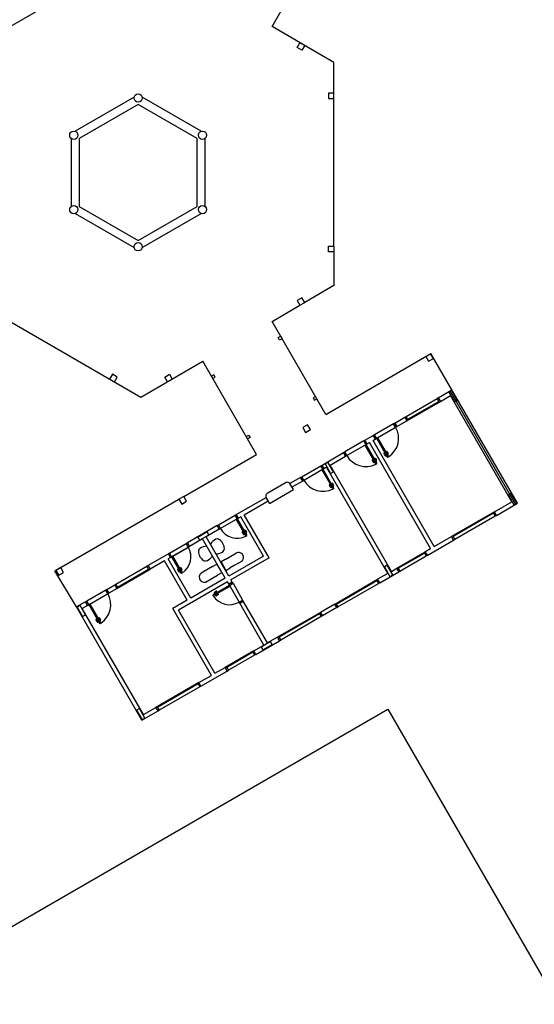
# Model space of a CAD drawing. Header units: millimetres. Extents: x -80 to 444, y 0 to 170.
# Tile 7 of 133: x 55 to 59, y 12 to 19. Entities that reach past the tile are written whole.
import ezdxf

# ---------------------------------------------------------------- set-up
doc = ezdxf.new("R2010")
doc.units = ezdxf.units.MM
doc.layers.add('ARQ-HTC', color=9, linetype='Continuous')

msp = doc.modelspace()

# ---------------------------------------------------------------- linework, layer by layer
at = {"layer": 'ARQ-HTC', "color": 1, "linetype": 'Continuous'}
for p, q in [((56.9186, 19.1508), (57.308, 19.8253)), ((54.81, 19.0338), (55.9657, 19.701)), ((57.3686, 18.891), (56.9186, 19.1508)), ((57.1012, 18.9991), (57.1212, 19.0338)), ((57.1212, 19.0338), (57.1559, 19.0138)), ((57.1559, 19.0138), (57.1359, 18.9791)), ((57.1359, 18.9791), (57.1012, 18.9991)), ((57.3686, 18.6685), (57.3686, 18.891)), ((57.3286, 18.6685), (57.3286, 18.6285)), ((57.3686, 18.6685), (57.3286, 18.6685)), ((57.3686, 18.6285), (57.3686, 18.6685)), ((55.9162, 18.6387), (55.4873, 18.391)), ((55.9456, 18.5863), (55.5179, 18.3394)), ((56.3733, 18.3394), (55.9456, 18.5863)), ((56.4039, 18.391), (55.975, 18.6387)), ((57.3286, 18.6285), (57.3686, 18.6285)), ((57.3686, 17.5565), (57.3686, 18.6285)), ((55.4579, 18.3402), (55.4579, 17.8449)), ((55.5179, 18.3394), (55.5179, 17.8456)), ((56.3733, 17.8456), (56.3733, 18.3394)), ((56.4333, 17.8449), (56.4333, 18.3402)), ((55.5179, 17.8456), (55.9456, 17.5987)), ((55.9456, 17.5987), (56.3733, 17.8456)), ((55.4873, 17.794), (55.9162, 17.5464)), ((55.975, 17.5464), (56.4039, 17.794)), ((57.3286, 17.5165), (57.3286, 17.5565)), ((57.3286, 17.5565), (57.3686, 17.5565)), ((57.3686, 17.5165), (57.3286, 17.5165)), ((57.3686, 17.5565), (57.3686, 17.5165)), ((57.3686, 17.5165), (57.3686, 17.271)), ((57.3686, 17.271), (57.1559, 17.1482)), ((57.1359, 17.1828), (57.1012, 17.1628)), ((57.1012, 17.1628), (57.1212, 17.1282)), ((57.1559, 17.1482), (57.1359, 17.1828)), ((54.81, 17.1282), (55.9656, 16.461)), ((56.9186, 17.0112), (57.1212, 17.1282)), ((57.1212, 17.1282), (57.1559, 17.1482)), ((57.3085, 16.3358), (56.9186, 17.0112)), ((56.9638, 16.8929), (56.9811, 16.9029)), ((56.9738, 16.8756), (56.9638, 16.8929)), ((56.9911, 16.8856), (56.9738, 16.8756)), ((56.9811, 16.9029), (56.9911, 16.8856)), ((57.3085, 16.3358), (58.0736, 16.7775)), ((58.071, 16.776), (58.0364, 16.756)), ((58.0364, 16.756), (58.0564, 16.7214)), ((58.0564, 16.7214), (58.091, 16.7414)), ((58.091, 16.7414), (58.071, 16.776)), ((58.2261, 16.5134), (58.0736, 16.7775)), ((55.9656, 16.461), (56.4163, 16.7212)), ((56.8062, 16.0458), (56.4163, 16.7212)), ((55.7583, 16.6269), (55.7383, 16.5922)), ((55.7383, 16.5922), (55.773, 16.5722)), ((55.793, 16.6069), (55.7583, 16.6269)), ((55.773, 16.5722), (55.793, 16.6069)), ((56.1383, 16.6069), (56.1729, 16.6269)), ((56.1583, 16.5722), (56.1383, 16.6069)), ((56.1929, 16.5922), (56.1583, 16.5722)), ((56.1729, 16.6269), (56.1929, 16.5922)), ((56.4961, 16.6229), (56.4788, 16.6129)), ((56.4788, 16.6129), (56.4888, 16.5956)), ((56.4888, 16.5956), (56.5061, 16.6056)), ((56.5061, 16.6056), (56.4961, 16.6229)), ((58.1265, 16.4559), (58.2261, 16.5134)), ((58.7011, 15.6907), (58.2261, 16.5134)), ((57.2336, 16.4656), (57.2163, 16.4556)), ((57.2336, 16.4656), (57.2163, 16.4556)), ((57.2163, 16.4556), (57.2263, 16.4382)), ((57.2163, 16.4556), (57.2263, 16.4382)), ((57.2263, 16.4382), (57.2436, 16.4482)), ((57.2263, 16.4382), (57.2436, 16.4482)), ((57.2436, 16.4482), (57.2336, 16.4656)), ((57.2436, 16.4482), (57.2336, 16.4656)), ((57.8927, 16.3209), (58.1178, 16.4509)), ((58.1265, 16.4559), (58.1178, 16.4509)), ((58.1328, 16.4249), (58.1178, 16.4509)), ((58.1265, 16.4559), (58.1415, 16.4299)), ((58.1265, 16.4559), (58.1415, 16.4299)), ((58.1415, 16.4299), (58.2151, 16.4724)), ((58.225, 16.5093), (58.2042, 16.4973)), ((58.2042, 16.4973), (58.2442, 16.428)), ((58.6881, 15.6832), (58.2131, 16.5059)), ((58.6601, 15.7016), (58.2151, 16.4724)), ((58.265, 16.44), (58.225, 16.5093)), ((58.2442, 16.428), (58.265, 16.44)), ((57.899, 16.2899), (58.1415, 16.4299)), ((57.9047, 16.3001), (58.1298, 16.4301)), ((57.8104, 16.2734), (57.884, 16.3159)), ((57.884, 16.3159), (57.8927, 16.3209)), ((57.884, 16.3159), (57.899, 16.2899)), ((57.884, 16.3159), (57.899, 16.2899)), ((57.9077, 16.2949), (57.8927, 16.3209)), ((57.1773, 16.26), (57.1426, 16.24)), ((57.1426, 16.24), (57.1626, 16.2054)), ((57.1626, 16.2054), (57.1973, 16.2254)), ((57.1973, 16.2254), (57.1773, 16.26)), ((57.8017, 16.2684), (57.6632, 16.1884)), ((57.6695, 16.1574), (57.8254, 16.2474)), ((57.8104, 16.2734), (57.8017, 16.2684)), ((57.8167, 16.2424), (57.8017, 16.2684)), ((57.8254, 16.2474), (57.8104, 16.2734)), ((57.8104, 16.2734), (57.8254, 16.2474)), ((57.8254, 16.2474), (57.8167, 16.2424)), ((57.8254, 16.2474), (57.899, 16.2899)), ((56.7313, 16.1755), (56.7486, 16.1855)), ((56.7313, 16.1755), (56.7486, 16.1855)), ((56.7413, 16.1582), (56.7313, 16.1755)), ((56.7413, 16.1582), (56.7313, 16.1755)), ((56.7586, 16.1682), (56.7413, 16.1582)), ((56.7586, 16.1682), (56.7413, 16.1582)), ((56.7486, 16.1855), (56.7586, 16.1682)), ((56.7486, 16.1855), (56.7586, 16.1682)), ((57.5939, 16.1484), (57.6545, 16.1834)), ((57.6522, 16.1474), (57.6695, 16.1574)), ((57.6632, 16.1884), (57.6545, 16.1834)), ((57.6695, 16.1574), (57.6545, 16.1834)), ((57.6695, 16.1574), (57.6545, 16.1834)), ((57.6782, 16.1624), (57.6632, 16.1884)), ((57.6782, 16.1624), (57.6695, 16.1574)), ((57.6851, 16.1664), (57.6782, 16.1624)), ((57.6782, 16.1624), (57.7582, 16.0238)), ((57.6851, 16.1664), (57.7651, 16.0278)), ((57.5852, 16.1434), (57.4467, 16.0634)), ((57.453, 16.0324), (57.6089, 16.1224)), ((57.5852, 16.1434), (57.5939, 16.1484)), ((57.6002, 16.1174), (57.5852, 16.1434)), ((57.5933, 16.1134), (57.6002, 16.1174)), ((57.5933, 16.1134), (57.6733, 15.9748)), ((57.6089, 16.1224), (57.5939, 16.1484)), ((57.6089, 16.1224), (57.5939, 16.1484)), ((57.6002, 16.1174), (57.6089, 16.1224)), ((57.6002, 16.1174), (57.6802, 15.9788)), ((57.6089, 16.1224), (57.6262, 16.1324)), ((58.0712, 15.3616), (57.6262, 16.1324)), ((58.0972, 15.3766), (57.6522, 16.1474)), ((56.2766, 15.74), (56.8062, 16.0458)), ((57.2821, 15.9684), (57.438, 16.0584)), ((57.3404, 15.9674), (57.453, 16.0324)), ((57.438, 16.0584), (57.4467, 16.0634)), ((57.438, 16.0584), (57.453, 16.0324)), ((57.453, 16.0324), (57.438, 16.0584)), ((57.4617, 16.0374), (57.4467, 16.0634)), ((57.453, 16.0324), (57.4617, 16.0374)), ((57.6664, 16.0148), (57.6744, 16.001)), ((57.6699, 16.0168), (57.6779, 16.003)), ((57.7305, 16.0518), (57.7385, 16.038)), ((57.734, 16.0538), (57.742, 16.04)), ((57.7447, 16.0392), (57.7473, 16.0407)), ((57.7458, 16.0433), (57.7466, 16.0438)), ((57.7458, 16.0433), (57.7508, 16.0347)), ((57.7467, 16.0358), (57.7493, 16.0373)), ((57.7508, 16.0347), (57.7516, 16.0352)), ((57.7513, 16.0638), (57.7593, 16.05)), ((57.7544, 16.0483), (57.7536, 16.0478)), ((57.7544, 16.0483), (57.7594, 16.0397)), ((57.7547, 16.0658), (57.7627, 16.052)), ((57.7585, 16.0472), (57.7559, 16.0457)), ((57.7605, 16.0438), (57.7579, 16.0423)), ((57.7651, 16.0278), (57.7582, 16.0238)), ((57.7594, 16.0397), (57.7586, 16.0392)), ((57.1349, 15.8834), (57.2735, 15.9634)), ((57.3015, 15.9449), (57.1413, 15.8524)), ((57.2735, 15.9634), (57.2821, 15.9684)), ((57.2885, 15.9374), (57.2735, 15.9634)), ((57.2971, 15.9424), (57.2821, 15.9684)), ((57.2971, 15.9424), (57.2821, 15.9684)), ((57.2885, 15.9374), (57.2971, 15.9424)), ((57.2971, 15.9424), (57.3145, 15.9524)), ((57.3243, 15.9893), (57.3036, 15.9773)), ((57.3036, 15.9773), (57.3436, 15.908)), ((57.7595, 15.1816), (57.3145, 15.9524)), ((57.3643, 15.92), (57.3243, 15.9893)), ((57.7854, 15.1966), (57.3404, 15.9674)), ((57.6456, 16.0028), (57.6536, 15.989)), ((57.6491, 16.0048), (57.6571, 15.991)), ((57.6598, 15.9902), (57.6624, 15.9917)), ((57.6609, 15.9943), (57.6618, 15.9948)), ((57.6609, 15.9943), (57.6659, 15.9857)), ((57.6618, 15.9868), (57.6644, 15.9883)), ((57.6659, 15.9857), (57.6668, 15.9862)), ((57.6696, 15.9993), (57.6687, 15.9988)), ((57.6696, 15.9993), (57.6746, 15.9907)), ((57.6737, 15.9982), (57.6711, 15.9967)), ((57.6757, 15.9948), (57.6731, 15.9933)), ((57.6733, 15.9748), (57.6802, 15.9788)), ((57.6746, 15.9907), (57.6737, 15.9902)), ((57.1263, 15.8784), (57.0483, 15.8334)), ((57.1263, 15.8784), (57.1349, 15.8834)), ((57.1413, 15.8524), (57.1263, 15.8784)), ((57.1413, 15.8524), (57.1263, 15.8784)), ((57.1499, 15.8574), (57.1349, 15.8834)), ((57.2815, 15.9334), (57.2885, 15.9374)), ((57.2815, 15.9334), (57.3615, 15.7948)), ((57.2885, 15.9374), (57.3685, 15.7988)), ((57.3436, 15.908), (57.3643, 15.92)), ((57.021, 15.8407), (56.8824, 15.7607)), ((57.0633, 15.8074), (57.0483, 15.8334)), ((57.0733, 15.7901), (57.0483, 15.8334)), ((57.1413, 15.8524), (57.0633, 15.8074)), ((57.1413, 15.8524), (57.1499, 15.8574)), ((57.3338, 15.8228), (57.3418, 15.809)), ((57.3373, 15.8248), (57.3453, 15.811)), ((57.348, 15.8102), (57.3506, 15.8117)), ((57.3491, 15.8143), (57.35, 15.8148)), ((57.3491, 15.8143), (57.3541, 15.8057)), ((57.35, 15.8068), (57.3526, 15.8083)), ((57.3541, 15.8057), (57.355, 15.8062)), ((57.3546, 15.8348), (57.3626, 15.821)), ((57.3578, 15.8193), (57.3569, 15.8188)), ((57.3578, 15.8193), (57.3628, 15.8107)), ((57.3581, 15.8368), (57.3661, 15.823)), ((57.3619, 15.8182), (57.3593, 15.8167)), ((57.3639, 15.8148), (57.3613, 15.8133)), ((57.3615, 15.7948), (57.3685, 15.7988)), ((57.3628, 15.8107), (57.3619, 15.8102)), ((56.2766, 15.74), (56.242, 15.72)), ((56.2966, 15.7054), (56.2766, 15.74)), ((56.6586, 15.6084), (56.8751, 15.7334)), ((56.8901, 15.7074), (56.8751, 15.7334)), ((56.8751, 15.7334), (56.9001, 15.6901)), ((56.9001, 15.6901), (57.0733, 15.7901)), ((58.657, 15.761), (58.6362, 15.749)), ((58.6362, 15.749), (58.6762, 15.6798)), ((58.697, 15.6918), (58.657, 15.761)), ((55.3406, 15.1997), (56.242, 15.72)), ((56.242, 15.72), (56.262, 15.6854)), ((56.262, 15.6854), (56.2966, 15.7054)), ((56.7169, 15.6074), (56.8901, 15.7074)), ((58.5345, 15.6291), (58.6601, 15.7016)), ((58.5495, 15.6032), (58.7011, 15.6907)), ((58.6762, 15.6798), (58.697, 15.6918)), ((56.5287, 15.5334), (56.6499, 15.6034)), ((56.6736, 15.5824), (56.535, 15.5024)), ((56.6499, 15.6034), (56.6586, 15.6084)), ((56.6649, 15.5774), (56.6499, 15.6034)), ((56.6736, 15.5824), (56.6586, 15.6084)), ((56.6736, 15.5824), (56.6586, 15.6084)), ((56.6649, 15.5774), (56.6736, 15.5824)), ((56.6909, 15.5924), (56.6736, 15.5824)), ((56.8559, 15.3066), (56.6909, 15.5924)), ((56.8969, 15.2956), (56.7169, 15.6074)), ((58.5345, 15.6291), (58.2228, 15.4491)), ((58.5289, 15.619), (58.2344, 15.449)), ((58.5409, 15.5982), (58.2464, 15.4282)), ((58.5259, 15.6241), (58.5409, 15.5982)), ((58.5495, 15.6032), (58.5345, 15.6291)), ((58.5495, 15.6032), (58.5345, 15.6291)), ((58.5495, 15.6032), (58.5409, 15.5982)), ((56.52, 15.5284), (56.3035, 15.4034)), ((56.52, 15.5284), (56.5287, 15.5334)), ((56.535, 15.5024), (56.52, 15.5284)), ((56.535, 15.5024), (56.52, 15.5284)), ((56.5437, 15.5074), (56.5287, 15.5334)), ((56.658, 15.5734), (56.6649, 15.5774)), ((56.658, 15.5734), (56.728, 15.4522)), ((56.6649, 15.5774), (56.7349, 15.4562)), ((56.4479, 15.4833), (56.3786, 15.4433)), ((56.3786, 15.4433), (56.3906, 15.4225)), ((56.3906, 15.4225), (56.4599, 15.4625)), ((56.535, 15.5024), (56.4398, 15.4474)), ((56.6048, 15.1616), (56.4398, 15.4474)), ((56.4599, 15.4625), (56.4479, 15.4833)), ((56.535, 15.5024), (56.5437, 15.5074)), ((56.7003, 15.4801), (56.7083, 15.4663)), ((56.7038, 15.4821), (56.7118, 15.4683)), ((56.7145, 15.4676), (56.7171, 15.4691)), ((56.7156, 15.4717), (56.7165, 15.4722)), ((56.7156, 15.4717), (56.7206, 15.463)), ((56.7165, 15.4641), (56.7191, 15.4656)), ((56.7206, 15.463), (56.7215, 15.4635)), ((56.7211, 15.4921), (56.7291, 15.4783)), ((56.7243, 15.4767), (56.7234, 15.4762)), ((56.7243, 15.4767), (56.7293, 15.468)), ((56.7246, 15.4941), (56.7326, 15.4803)), ((56.7284, 15.4756), (56.7258, 15.4741)), ((56.7304, 15.4721), (56.7278, 15.4706)), ((56.728, 15.4522), (56.7349, 15.4562)), ((56.7293, 15.468), (56.7284, 15.4675)), ((58.0972, 15.3766), (58.2228, 15.4491)), ((58.2378, 15.4232), (58.2228, 15.4491)), ((58.2378, 15.4232), (58.2228, 15.4491)), ((58.2314, 15.4541), (58.2464, 15.4282)), ((56.1736, 15.3284), (56.2949, 15.3984)), ((56.18, 15.2974), (56.3185, 15.3774)), ((56.1956, 15.3064), (56.3099, 15.3724)), ((56.3035, 15.4034), (56.2949, 15.3984)), ((56.3099, 15.3724), (56.2949, 15.3984)), ((56.3035, 15.4034), (56.3185, 15.3774)), ((56.3185, 15.3774), (56.3035, 15.4034)), ((56.3185, 15.3774), (56.3099, 15.3724)), ((56.4138, 15.4324), (56.3185, 15.3774)), ((56.3489, 15.3949), (56.3358, 15.3874)), ((56.5788, 15.1466), (56.4138, 15.4324)), ((56.5212, 15.4316), (56.5112, 15.4296)), ((58.0447, 15.3117), (58.2378, 15.4232)), ((58.2378, 15.4232), (58.2464, 15.4282)), ((56.165, 15.3234), (56.0177, 15.2384)), ((56.18, 15.2974), (56.1626, 15.2874)), ((56.1736, 15.3284), (56.165, 15.3234)), ((56.165, 15.3234), (56.18, 15.2974)), ((56.18, 15.2974), (56.165, 15.3234)), ((56.1886, 15.3024), (56.1736, 15.3284)), ((56.1886, 15.3024), (56.18, 15.2974)), ((56.1956, 15.3064), (56.1886, 15.3024)), ((56.1886, 15.3024), (56.2586, 15.1812)), ((56.1956, 15.3064), (56.2656, 15.1852)), ((56.3868, 15.354), (56.3935, 15.3616)), ((56.5625, 15.3407), (56.5693, 15.3484)), ((56.5781, 15.2838), (56.6067, 15.3003)), ((56.8559, 15.3066), (56.6048, 15.1616)), ((56.6067, 15.3003), (56.6604, 15.3313)), ((56.8969, 15.2956), (56.6198, 15.1356)), ((57.8244, 15.2191), (58.0323, 15.3391)), ((57.8361, 15.219), (58.0266, 15.329)), ((57.8481, 15.1982), (58.0386, 15.3082)), ((58.0236, 15.3341), (58.0386, 15.3082)), ((58.0297, 15.3377), (58.0712, 15.3616)), ((58.0473, 15.3132), (58.0323, 15.3391)), ((58.0473, 15.3132), (58.0323, 15.3391)), ((58.0473, 15.3132), (58.0386, 15.3082)), ((55.3829, 15.224), (55.3482, 15.204)), ((55.4029, 15.1894), (55.3829, 15.224)), ((55.7839, 15.1034), (56.0091, 15.2334)), ((56.0177, 15.2384), (56.0091, 15.2334)), ((56.0241, 15.2074), (56.0091, 15.2334)), ((56.0177, 15.2384), (56.0327, 15.2124)), ((56.0177, 15.2384), (56.0327, 15.2124)), ((56.1367, 15.2724), (56.0327, 15.2124)), ((56.3017, 14.9866), (56.1367, 15.2724)), ((56.3276, 15.0016), (56.1626, 15.2874)), ((56.4448, 15.2728), (56.4348, 15.2707)), ((56.4863, 15.2308), (56.4577, 15.2143)), ((56.4863, 15.2308), (56.5166, 15.2483)), ((56.5166, 15.2483), (56.5526, 15.186)), ((56.5328, 15.2263), (56.5302, 15.2248)), ((56.5372, 15.2186), (56.5328, 15.2263)), ((56.5781, 15.2838), (56.5478, 15.2663)), ((56.5478, 15.2663), (56.5838, 15.204)), ((56.5588, 15.2413), (56.5614, 15.2428)), ((56.5632, 15.2336), (56.5588, 15.2413)), ((56.5632, 15.2336), (56.5675, 15.2261)), ((56.5675, 15.2261), (56.5701, 15.2276)), ((56.6427, 15.238), (56.6141, 15.2215)), ((56.6964, 15.269), (56.6427, 15.238)), ((57.7563, 15.241), (57.7356, 15.229)), ((57.7356, 15.229), (57.7756, 15.1598)), ((57.7963, 15.1718), (57.7563, 15.241)), ((57.8331, 15.2241), (57.8481, 15.1982)), ((55.4981, 14.9384), (55.3406, 15.1997)), ((55.3482, 15.204), (55.3682, 15.1694)), ((55.3682, 15.1694), (55.4029, 15.1894)), ((55.7903, 15.0724), (56.0327, 15.2124)), ((55.7959, 15.0826), (56.0211, 15.2126)), ((56.2309, 15.2091), (56.2389, 15.1953)), ((56.2344, 15.2111), (56.2424, 15.1973)), ((56.2451, 15.1966), (56.2477, 15.1981)), ((56.2462, 15.2007), (56.2471, 15.2012)), ((56.2462, 15.2007), (56.2512, 15.192)), ((56.2471, 15.1931), (56.2497, 15.1946)), ((56.2512, 15.192), (56.2521, 15.1925)), ((56.2517, 15.2211), (56.2597, 15.2073)), ((56.2549, 15.2057), (56.254, 15.2052)), ((56.2549, 15.2057), (56.2599, 15.197)), ((56.2552, 15.2231), (56.2632, 15.2093)), ((56.259, 15.2046), (56.2564, 15.2031)), ((56.261, 15.2011), (56.2584, 15.1996)), ((56.2656, 15.1852), (56.2586, 15.1812)), ((56.2599, 15.197), (56.259, 15.1965)), ((56.4577, 15.2143), (56.404, 15.1833)), ((56.44, 15.121), (56.4937, 15.152)), ((56.4937, 15.152), (56.5223, 15.1685)), ((56.5526, 15.186), (56.5223, 15.1685)), ((56.5372, 15.2186), (56.5416, 15.2111)), ((56.5416, 15.2111), (56.539, 15.2096)), ((56.5838, 15.204), (56.6141, 15.2215)), ((57.7595, 15.1816), (57.6858, 15.1391)), ((57.7008, 15.1132), (57.8394, 15.1932)), ((57.7756, 15.1598), (57.7963, 15.1718)), ((57.7854, 15.1966), (57.8244, 15.2191)), ((57.8394, 15.1932), (57.8244, 15.2191)), ((57.8394, 15.1932), (57.8244, 15.2191)), ((57.8394, 15.1932), (57.8481, 15.1982)), ((55.719, 15.0659), (55.7753, 15.0984)), ((55.7753, 15.0984), (55.7839, 15.1034)), ((55.7753, 15.0984), (55.7903, 15.0724)), ((55.7753, 15.0984), (55.7903, 15.0724)), ((55.7989, 15.0774), (55.7839, 15.1034)), ((56.5938, 15.1206), (56.2387, 14.9156)), ((56.5788, 15.1466), (56.3276, 15.0016)), ((56.6088, 15.0947), (56.4875, 15.0247)), ((56.6128, 15.0877), (56.4915, 15.0177)), ((56.6038, 15.1033), (56.5938, 15.1206)), ((56.6038, 15.1033), (56.6298, 15.1183)), ((56.6298, 15.1183), (56.6038, 15.1033)), ((56.6088, 15.0947), (56.6038, 15.1033)), ((56.6038, 15.1033), (56.6788, 14.9734)), ((56.6088, 15.0947), (56.6348, 15.1097)), ((56.6128, 15.0877), (56.6088, 15.0947)), ((56.6298, 15.1183), (56.6198, 15.1356)), ((56.6348, 15.1097), (56.6298, 15.1183)), ((56.6348, 15.1097), (56.7048, 14.9884)), ((57.3741, 14.9591), (57.6858, 15.1391)), ((57.3857, 14.959), (57.6802, 15.129)), ((57.3977, 14.9382), (57.6922, 15.1082)), ((57.6772, 15.1341), (57.6922, 15.1082)), ((57.7008, 15.1132), (57.6858, 15.1391)), ((57.7008, 15.1132), (57.6858, 15.1391)), ((57.7008, 15.1132), (57.6922, 15.1082)), ((55.7103, 15.0609), (55.5717, 14.9809)), ((55.5781, 14.9499), (55.734, 15.0399)), ((55.719, 15.0659), (55.7103, 15.0609)), ((55.7253, 15.0349), (55.7103, 15.0609)), ((55.734, 15.0399), (55.719, 15.0659)), ((55.734, 15.0399), (55.719, 15.0659)), ((55.734, 15.0399), (55.7253, 15.0349)), ((55.734, 15.0399), (55.7903, 15.0724)), ((56.4915, 15.0177), (56.4875, 15.0247)), ((56.507, 15.0371), (56.4984, 15.0321)), ((56.4984, 15.0321), (56.4989, 15.0312)), ((56.4995, 15.0362), (56.501, 15.0336)), ((56.5155, 15.0524), (56.5017, 15.0444)), ((56.5029, 15.0382), (56.5044, 15.0356)), ((56.5034, 15.0234), (56.5029, 15.0243)), ((56.512, 15.0284), (56.5034, 15.0234)), ((56.5175, 15.0489), (56.5037, 15.0409)), ((56.5075, 15.0223), (56.506, 15.0249)), ((56.507, 15.0371), (56.5075, 15.0362)), ((56.5109, 15.0243), (56.5094, 15.0269)), ((56.512, 15.0284), (56.5115, 15.0293)), ((56.5275, 15.0316), (56.5137, 15.0236)), ((56.5295, 15.0281), (56.5157, 15.0201)), ((55.5631, 14.9759), (55.4981, 14.9384)), ((55.9731, 14.1157), (55.4981, 14.9384)), ((55.523, 14.9493), (55.5022, 14.9373)), ((55.563, 14.88), (55.523, 14.9493)), ((55.5781, 14.9499), (55.5391, 14.9274)), ((55.5717, 14.9809), (55.5631, 14.9759)), ((55.5781, 14.9499), (55.5631, 14.9759)), ((55.5781, 14.9499), (55.5631, 14.9759)), ((55.5867, 14.9549), (55.5717, 14.9809)), ((55.5867, 14.9549), (55.5781, 14.9499)), ((55.5937, 14.9589), (55.5867, 14.9549)), ((55.5867, 14.9549), (55.6667, 14.8163)), ((55.5937, 14.9589), (55.6737, 14.8203)), ((56.3017, 14.9866), (56.1977, 14.9266)), ((56.6788, 14.9734), (56.7048, 14.9884)), ((56.6838, 14.9648), (56.6788, 14.9734)), ((56.6838, 14.9648), (56.7098, 14.9798)), ((56.7098, 14.9798), (56.6838, 14.9648)), ((56.8588, 14.6616), (56.6838, 14.9648)), ((56.7098, 14.9798), (56.7048, 14.9884)), ((56.8848, 14.6766), (56.7098, 14.9798)), ((57.3741, 14.9591), (57.2702, 14.8991)), ((57.3891, 14.9332), (57.3741, 14.9591)), ((57.3891, 14.9332), (57.3741, 14.9591)), ((57.3827, 14.9641), (57.3977, 14.9382)), ((57.3891, 14.9332), (57.3977, 14.9382)), ((55.5022, 14.9373), (55.5422, 14.868)), ((55.9841, 14.1566), (55.5391, 14.9274)), ((55.5422, 14.868), (55.563, 14.88)), ((56.4777, 14.4416), (56.1977, 14.9266)), ((56.5037, 14.4566), (56.2387, 14.9156)), ((57.2702, 14.8991), (56.9584, 14.7191)), ((57.2645, 14.889), (56.97, 14.719)), ((57.2765, 14.8682), (56.982, 14.6982)), ((57.2615, 14.8941), (57.2765, 14.8682)), ((57.2702, 14.8991), (57.2852, 14.8732)), ((57.2852, 14.8732), (57.2702, 14.8991)), ((57.2852, 14.8732), (57.2702, 14.8991)), ((57.2852, 14.8732), (57.2765, 14.8682)), ((57.3891, 14.9332), (57.2852, 14.8732)), ((55.639, 14.8443), (55.647, 14.8305)), ((55.6425, 14.8463), (55.6505, 14.8325)), ((55.6532, 14.8317), (55.6558, 14.8332)), ((55.6543, 14.8358), (55.6552, 14.8363)), ((55.6543, 14.8358), (55.6593, 14.8272)), ((55.6552, 14.8283), (55.6578, 14.8298)), ((55.6593, 14.8272), (55.6602, 14.8277)), ((55.6598, 14.8563), (55.6678, 14.8425)), ((55.663, 14.8408), (55.6621, 14.8403)), ((55.663, 14.8408), (55.668, 14.8322)), ((55.6633, 14.8583), (55.6713, 14.8445)), ((55.6671, 14.8397), (55.6645, 14.8382)), ((55.6691, 14.8363), (55.6665, 14.8348)), ((55.6737, 14.8203), (55.6667, 14.8163)), ((55.668, 14.8322), (55.6671, 14.8317)), ((56.967, 14.7241), (56.982, 14.6982)), ((56.7852, 14.6191), (56.8588, 14.6616)), ((56.8002, 14.5932), (56.9734, 14.6932)), ((56.9079, 14.6866), (56.8386, 14.6466)), ((56.8506, 14.6259), (56.9199, 14.6659)), ((56.9584, 14.7191), (56.8848, 14.6766)), ((56.9199, 14.6659), (56.9079, 14.6866)), ((56.9584, 14.7191), (56.9734, 14.6932)), ((56.9734, 14.6932), (56.9584, 14.7191)), ((56.9734, 14.6932), (56.9584, 14.7191)), ((56.9734, 14.6932), (56.982, 14.6982)), ((56.7852, 14.6191), (56.5773, 14.4991)), ((56.7795, 14.609), (56.589, 14.499)), ((56.7915, 14.5882), (56.601, 14.4782)), ((56.7765, 14.6141), (56.7915, 14.5882)), ((56.8002, 14.5932), (56.7852, 14.6191)), ((56.8002, 14.5932), (56.7852, 14.6191)), ((56.8002, 14.5932), (56.7915, 14.5882)), ((56.8386, 14.6466), (56.8506, 14.6259)), ((56.3868, 14.3891), (56.4777, 14.4416)), ((56.4018, 14.3632), (56.5923, 14.4732)), ((56.5037, 14.4566), (56.5773, 14.4991)), ((56.5923, 14.4732), (56.5773, 14.4991)), ((56.5923, 14.4732), (56.5773, 14.4991)), ((56.586, 14.5041), (56.601, 14.4782)), ((56.5923, 14.4732), (56.601, 14.4782)), ((56.3868, 14.3891), (56.075, 14.2091)), ((56.3811, 14.379), (56.0867, 14.209)), ((56.3781, 14.3841), (56.3931, 14.3582)), ((56.4018, 14.3632), (56.3868, 14.3891)), ((56.4018, 14.3632), (56.3868, 14.3891)), ((56.3931, 14.3582), (56.0987, 14.1882)), ((56.4018, 14.3632), (56.3931, 14.3582)), ((52.2177, 10.9952), (57.7598, 14.196)), ((55.955, 14.201), (55.9342, 14.189)), ((55.9342, 14.189), (55.9742, 14.1198)), ((55.995, 14.1318), (55.955, 14.201)), ((55.9731, 14.1157), (56.09, 14.1832)), ((55.9841, 14.1566), (56.075, 14.2091)), ((56.09, 14.1832), (56.075, 14.2091)), ((56.09, 14.1832), (56.075, 14.2091)), ((56.0837, 14.2141), (56.0987, 14.1882)), ((56.09, 14.1832), (56.0987, 14.1882)), ((57.7598, 14.196), (59.9604, 10.3859)), ((55.9742, 14.1198), (55.995, 14.1318))]:
    msp.add_line(p, q, dxfattribs=at)
for centre in [(55.9456, 18.6325), (55.4779, 18.3625), (56.4133, 18.3625), (55.4779, 17.8225), (56.4133, 17.8225), (56.4133, 17.8225), (55.9456, 17.5525)]:
    msp.add_circle(centre, 0.03, dxfattribs=at)
for centre, radius, start, end in [((57.6783, 16.1622), 0.16, 302.86598, 30.07166), ((57.6003, 16.1172), 0.16, 209.92834, 297.13402), ((57.6681, 16.0158), 0.002, 30, 210), ((57.7322, 16.0528), 0.002, 30, 210), ((57.7437, 16.041), 0.006, 210, 300), ((57.7437, 16.041), 0.002, 210, 300), ((57.753, 16.0648), 0.002, 30, 210), ((57.7575, 16.049), 0.002, 300, 30), ((57.7575, 16.049), 0.006, 300, 30), ((57.6474, 16.0038), 0.002, 30, 210), ((57.6588, 15.992), 0.006, 210, 300), ((57.6588, 15.992), 0.002, 210, 300), ((57.6727, 16), 0.002, 300, 30), ((57.6727, 16), 0.006, 300, 30), ((57.031, 15.8234), 0.02, 30, 120), ((57.2886, 15.9372), 0.16, 209.92834, 297.13402), ((57.3356, 15.8238), 0.002, 30, 210), ((57.347, 15.812), 0.006, 210, 300), ((57.347, 15.812), 0.002, 210, 300), ((57.3564, 15.8358), 0.002, 30, 210), ((57.3609, 15.82), 0.002, 300, 30), ((57.3609, 15.82), 0.006, 300, 30), ((56.8924, 15.7434), 0.02, 120, 210), ((56.665, 15.5772), 0.14, 209.92834, 297.13402), ((56.702, 15.4811), 0.002, 30, 210), ((56.7135, 15.4693), 0.006, 210, 300), ((56.7135, 15.4693), 0.002, 210, 300), ((56.7228, 15.4931), 0.002, 30, 210), ((56.7274, 15.4773), 0.002, 300, 30), ((56.7274, 15.4773), 0.006, 300, 30), ((56.1887, 15.3022), 0.14, 302.86598, 30.07166), ((56.4538, 15.2716), 0.1084, 95.02007, 123.78975), ((56.5591, 15.3323), 0.1084, 116.21025, 144.97993), ((56.5166, 15.3948), 0.0371, 58.69038, 82.87871), ((56.5046, 15.375), 0.0603, 42.77224, 58.69038), ((56.4802, 15.3524), 0.0934, 30, 42.77224), ((56.4802, 15.3524), 0.0934, 17.22776, 30), ((56.5119, 15.3623), 0.0603, 1.30962, 17.22776), ((56.4209, 15.3395), 0.0371, 157.12129, 181.30962), ((56.4441, 15.3401), 0.0603, 181.30962, 197.22776), ((56.4758, 15.3499), 0.0934, 197.22776, 210), ((56.4758, 15.3499), 0.0934, 210, 222.77224), ((56.397, 15.37), 0.1084, 296.21025, 324.97993), ((56.5022, 15.4308), 0.1084, 275.02007, 303.78975), ((56.5351, 15.3628), 0.0371, 337.12129, 1.30962), ((56.6748, 15.298), 0.0362, 293.39285, 113.39285), ((56.2534, 15.2221), 0.002, 30, 210), ((56.4515, 15.3274), 0.0603, 222.77224, 238.69038), ((56.4394, 15.3076), 0.0371, 238.69038, 262.87871), ((56.2327, 15.2101), 0.002, 30, 210), ((56.2441, 15.1983), 0.006, 210, 300), ((56.2441, 15.1983), 0.002, 210, 300), ((56.258, 15.2063), 0.002, 300, 30), ((56.258, 15.2063), 0.006, 300, 30), ((56.4256, 15.1542), 0.0362, 126.60715, 306.60715), ((55.5868, 14.9547), 0.16, 302.86598, 30.07166), ((56.6086, 15.0946), 0.14, 212.86598, 300.07166), ((56.5047, 15.0392), 0.006, 120, 210), ((56.5047, 15.0392), 0.002, 120, 210), ((56.5127, 15.0253), 0.006, 210, 300), ((56.5127, 15.0253), 0.002, 210, 300), ((56.5165, 15.0506), 0.002, 300, 120), ((56.5285, 15.0298), 0.002, 300, 120), ((55.6408, 14.8453), 0.002, 30, 210), ((55.6522, 14.8335), 0.006, 210, 300), ((55.6522, 14.8335), 0.002, 210, 300), ((55.6616, 14.8573), 0.002, 30, 210), ((55.6661, 14.8415), 0.002, 300, 30), ((55.6661, 14.8415), 0.006, 300, 30)]:
    msp.add_arc(centre, radius, start, end, dxfattribs=at)

doc.saveas('drawing.dxf')
